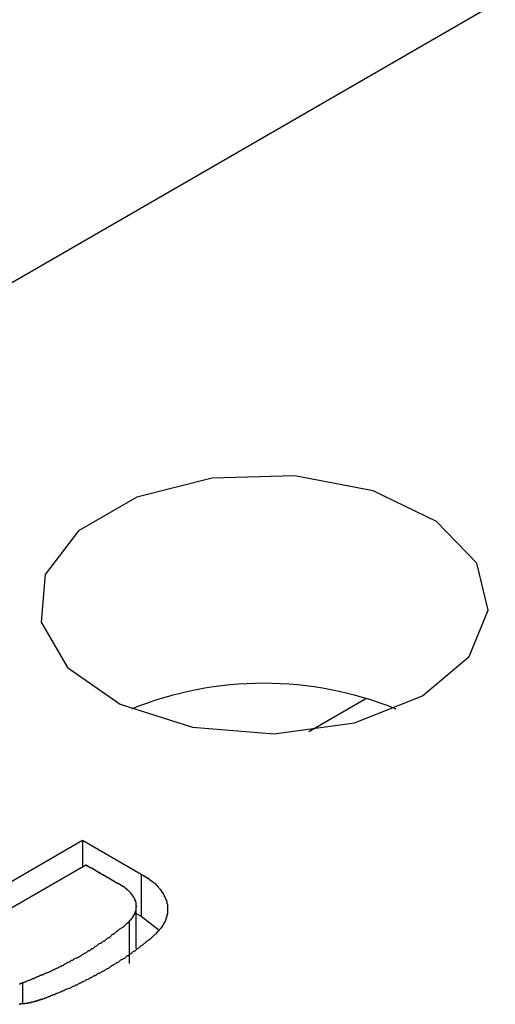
# Model space of a CAD drawing. Extents: x 9.3 to 31.1, y 5.1 to 19.6.
# Tile 117 of 132: x 28.7655 to 28.8384, y 19.256 to 19.407. Entities that reach past the tile are written whole.
import ezdxf

# ---------------------------------------------------------------- set-up
doc = ezdxf.new("R2010")
doc.units = 0
doc.layers.get('0').update_dxf_attribs({"linetype": 'CONTINUOUS'})

msp = doc.modelspace()

# ---------------------------------------------------------------- linework, layer by layer
at = {"color": 7, "linetype": 'CONTINUOUS'}
for p, q in [((28.6658063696, 19.3098437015), (29.0959165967, 19.5581410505)), ((28.8098268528, 19.2978544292), (28.8185759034, 19.3029051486)), ((28.77514097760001, 19.2811136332), (28.744450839, 19.2633965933)), ((28.7841249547, 19.2759272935), (28.77514097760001, 19.2811136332)), ((28.77514097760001, 19.2811136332), (28.77514097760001, 19.2771198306)), ((28.750890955, 19.2631205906), (28.77561908, 19.2773958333)), ((28.7841249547, 19.2759272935), (28.7841249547, 19.2694978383)), ((28.7833512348, 19.2645813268), (28.7833512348, 19.2710107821)), ((28.7833512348, 19.2699444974), (28.7841249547, 19.2694978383)), ((28.7822941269, 19.2687109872), (28.7822941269, 19.262281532)), ((28.7841249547, 19.2694978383), (28.7868080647, 19.2674437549)), ((28.7659351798, 19.2592671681), (28.7659351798, 19.2561106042))]:
    msp.add_line(p, q, dxfattribs=at)
at = {"color": 7, "linetype": 'CONTINUOUS', "flags": 128}
msp.add_lwpolyline([(28.8272800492, 19.3032754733), (28.8344346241, 19.3093048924), (28.8373331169, 19.316419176), (28.8355840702, 19.32365750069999), (28.8294237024, 19.3300422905), (28.8196840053, 19.3347112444), (28.807680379, 19.3370337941), (28.7950339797, 19.3366962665), (28.7834527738, 19.3337442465), (28.7745008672, 19.3285764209), (28.7693872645, 19.321890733), (28.7688025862, 19.3145901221), (28.7728257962, 19.3076605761), (28.7809135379, 19.3020379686), (28.7919735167, 19.298481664), (28.8045120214, 19.2974719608), (28.8168356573, 19.2991452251), (28.8272800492, 19.3032754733)], dxfattribs=at)
at = {"color": 7}
for points in [[(28.7756, 19.2774, 0), (28.7757, 19.2774, 0), (28.7757, 19.2774, 0), (28.7757, 19.2773, 0), (28.7758, 19.2773, 0), (28.7758, 19.2773, 0), (28.7758, 19.2773, 0), (28.7759, 19.2773, 0), (28.7759, 19.2772, 0), (28.7759, 19.2772, 0), (28.776, 19.2772, 0), (28.776, 19.2772, 0), (28.776, 19.2772, 0), (28.7761, 19.2771, 0), (28.7761, 19.2771, 0), (28.7761, 19.2771, 0), (28.7762, 19.2771, 0), (28.7762, 19.2771, 0), (28.7762, 19.277, 0), (28.7763, 19.277, 0), (28.7763, 19.277, 0), (28.7764, 19.277, 0), (28.7764, 19.277, 0), (28.7764, 19.2769, 0), (28.7765, 19.2769, 0), (28.7765, 19.2769, 0), (28.7765, 19.2769, 0), (28.7766, 19.2769, 0), (28.7766, 19.2768, 0), (28.7766, 19.2768, 0), (28.7767, 19.2768, 0), (28.7767, 19.2768, 0), (28.7767, 19.2767, 0), (28.7768, 19.2767, 0), (28.7768, 19.2767, 0), (28.7768, 19.2767, 0), (28.7769, 19.2767, 0), (28.7769, 19.2766, 0), (28.7769, 19.2766, 0), (28.777, 19.2766, 0), (28.777, 19.2766, 0), (28.7771, 19.2766, 0), (28.7771, 19.2765, 0), (28.7771, 19.2765, 0), (28.7772, 19.2765, 0), (28.7772, 19.2765, 0), (28.7772, 19.2765, 0), (28.7773, 19.2764, 0), (28.7773, 19.2764, 0), (28.7773, 19.2764, 0), (28.7774, 19.2764, 0), (28.7774, 19.2764, 0), (28.7774, 19.2763, 0), (28.7775, 19.2763, 0), (28.7775, 19.2763, 0), (28.7775, 19.2763, 0), (28.7776, 19.2763, 0), (28.7776, 19.2762, 0), (28.7776, 19.2762, 0), (28.7777, 19.2762, 0), (28.7777, 19.2762, 0), (28.7778, 19.2762, 0), (28.7778, 19.2761, 0), (28.7778, 19.2761, 0), (28.7779, 19.2761, 0), (28.7779, 19.2761, 0), (28.7779, 19.2761, 0), (28.778, 19.276, 0), (28.778, 19.276, 0), (28.778, 19.276, 0), (28.7781, 19.276, 0), (28.7781, 19.276, 0), (28.7781, 19.2759, 0), (28.7782, 19.2759, 0), (28.7782, 19.2759, 0), (28.7782, 19.2759, 0), (28.7783, 19.2759, 0), (28.7783, 19.2758, 0), (28.7783, 19.2758, 0), (28.7784, 19.2758, 0), (28.7784, 19.2758, 0), (28.7785, 19.2758, 0), (28.7785, 19.2757, 0), (28.7785, 19.2757, 0), (28.7786, 19.2757, 0), (28.7786, 19.2757, 0), (28.7786, 19.2757, 0), (28.7787, 19.2756, 0), (28.7787, 19.2756, 0), (28.7787, 19.2756, 0), (28.7788, 19.2756, 0), (28.7788, 19.2756, 0), (28.7788, 19.2755, 0), (28.7789, 19.2755, 0), (28.7789, 19.2755, 0), (28.7789, 19.2755, 0), (28.779, 19.2755, 0), (28.779, 19.2754, 0), (28.779, 19.2754, 0), (28.7791, 19.2754, 0), (28.7791, 19.2754, 0), (28.7792, 19.2754, 0), (28.7792, 19.2753, 0), (28.7792, 19.2753, 0), (28.7793, 19.2753, 0), (28.7793, 19.2753, 0), (28.7793, 19.2753, 0), (28.7794, 19.2752, 0), (28.7794, 19.2752, 0), (28.7794, 19.2752, 0), (28.7795, 19.2752, 0), (28.7795, 19.2752, 0), (28.7795, 19.2751, 0), (28.7796, 19.2751, 0), (28.7796, 19.2751, 0), (28.7796, 19.2751, 0), (28.7797, 19.2751, 0), (28.7797, 19.275, 0), (28.7797, 19.275, 0), (28.7798, 19.275, 0), (28.7798, 19.275, 0), (28.7799, 19.275, 0), (28.7799, 19.2749, 0), (28.7799, 19.2749, 0), (28.78, 19.2749, 0), (28.78, 19.2749, 0), (28.78, 19.2749, 0), (28.7801, 19.2748, 0), (28.7801, 19.2748, 0), (28.7801, 19.2748, 0), (28.7802, 19.2748, 0), (28.7802, 19.2748, 0), (28.7802, 19.2747, 0), (28.7803, 19.2747, 0), (28.7803, 19.2747, 0), (28.7803, 19.2747, 0), (28.7804, 19.2747, 0), (28.7804, 19.2746, 0), (28.7804, 19.2746, 0), (28.7805, 19.2746, 0), (28.7805, 19.2746, 0), (28.7806, 19.2746, 0), (28.7806, 19.2745, 0), (28.7806, 19.2745, 0), (28.7807, 19.2745, 0), (28.7807, 19.2745, 0), (28.7807, 19.2744, 0), (28.7808, 19.2744, 0), (28.7808, 19.2744, 0), (28.7808, 19.2744, 0), (28.7809, 19.2744, 0), (28.7809, 19.2743, 0), (28.7809, 19.2743, 0), (28.781, 19.2743, 0), (28.781, 19.2743, 0), (28.781, 19.2743, 0), (28.7811, 19.2742, 0), (28.7811, 19.2742, 0), (28.7811, 19.2742, 0), (28.7812, 19.2742, 0), (28.7812, 19.2742, 0), (28.7812, 19.2741, 0), (28.7813, 19.2741, 0), (28.7813, 19.2741, 0), (28.7813, 19.2741, 0), (28.7814, 19.2741, 0), (28.7814, 19.274, 0), (28.7814, 19.274, 0), (28.7815, 19.274, 0), (28.7815, 19.274, 0), (28.7815, 19.2739, 0), (28.7816, 19.2739, 0), (28.7816, 19.2739, 0), (28.7816, 19.2739, 0), (28.7817, 19.2738, 0), (28.7817, 19.2738, 0), (28.7817, 19.2738, 0), (28.7818, 19.2738, 0), (28.7818, 19.2738, 0), (28.7818, 19.2737, 0), (28.7819, 19.2737, 0), (28.7819, 19.2737, 0), (28.7819, 19.2737, 0), (28.7819, 19.2736, 0), (28.782, 19.2736, 0), (28.782, 19.2736, 0), (28.782, 19.2736, 0), (28.7821, 19.2735, 0), (28.7821, 19.2735, 0), (28.7821, 19.2735, 0), (28.7821, 19.2735, 0), (28.7822, 19.2734, 0), (28.7822, 19.2734, 0), (28.7822, 19.2734, 0), (28.7823, 19.2733, 0), (28.7823, 19.2733, 0), (28.7823, 19.2733, 0), (28.7823, 19.2733, 0), (28.7824, 19.2732, 0), (28.7824, 19.2732, 0), (28.7824, 19.2732, 0), (28.7824, 19.2732, 0), (28.7825, 19.2731, 0), (28.7825, 19.2731, 0), (28.7825, 19.2731, 0), (28.7825, 19.273, 0), (28.7826, 19.273, 0), (28.7826, 19.273, 0), (28.7826, 19.273, 0), (28.7826, 19.2729, 0), (28.7826, 19.2729, 0), (28.7827, 19.2729, 0), (28.7827, 19.2729, 0), (28.7827, 19.2728, 0), (28.7827, 19.2728, 0), (28.7827, 19.2728, 0), (28.7828, 19.2727, 0), (28.7828, 19.2727, 0), (28.7828, 19.2727, 0), (28.7828, 19.2726, 0), (28.7828, 19.2726, 0), (28.7829, 19.2726, 0), (28.7829, 19.2726, 0), (28.7829, 19.2725, 0), (28.7829, 19.2725, 0), (28.7829, 19.2725, 0), (28.783, 19.2724, 0), (28.783, 19.2724, 0), (28.783, 19.2724, 0), (28.783, 19.2724, 0), (28.783, 19.2723, 0), (28.783, 19.2723, 0), (28.783, 19.2723, 0), (28.7831, 19.2722, 0), (28.7831, 19.2722, 0), (28.7831, 19.2722, 0), (28.7831, 19.2721, 0), (28.7831, 19.2721, 0), (28.7831, 19.2721, 0), (28.7831, 19.272, 0), (28.7832, 19.272, 0), (28.7832, 19.272, 0), (28.7832, 19.272, 0), (28.7832, 19.2719, 0), (28.7832, 19.2719, 0), (28.7832, 19.2719, 0), (28.7832, 19.2718, 0), (28.7832, 19.2718, 0), (28.7832, 19.2718, 0), (28.7833, 19.2717, 0), (28.7833, 19.2717, 0), (28.7833, 19.2717, 0), (28.7833, 19.2716, 0), (28.7833, 19.2716, 0), (28.7833, 19.2716, 0), (28.7833, 19.2715, 0), (28.7833, 19.2715, 0), (28.7833, 19.2715, 0), (28.7833, 19.2715, 0), (28.7833, 19.2714, 0), (28.7833, 19.2714, 0), (28.7833, 19.2714, 0), (28.7833, 19.2713, 0), (28.7833, 19.2713, 0), (28.7833, 19.2713, 0), (28.7833, 19.2712, 0), (28.7833, 19.2712, 0), (28.7833, 19.2712, 0), (28.7833, 19.2711, 0), (28.7833, 19.2711, 0), (28.7834, 19.2711, 0), (28.7834, 19.271, 0), (28.7834, 19.271, 0), (28.7834, 19.271, 0), (28.7833, 19.2709, 0), (28.7833, 19.2709, 0), (28.7833, 19.2709, 0), (28.7833, 19.2708, 0), (28.7833, 19.2708, 0), (28.7833, 19.2708, 0), (28.7833, 19.2708, 0), (28.7833, 19.2707, 0), (28.7833, 19.2707, 0), (28.7833, 19.2707, 0), (28.7833, 19.2706, 0), (28.7833, 19.2706, 0), (28.7833, 19.2706, 0), (28.7833, 19.2705, 0), (28.7833, 19.2705, 0), (28.7833, 19.2705, 0), (28.7833, 19.2704, 0), (28.7833, 19.2704, 0), (28.7833, 19.2704, 0), (28.7833, 19.2704, 0), (28.7833, 19.2703, 0), (28.7832, 19.2703, 0), (28.7832, 19.2703, 0), (28.7832, 19.2702, 0), (28.7832, 19.2702, 0), (28.7832, 19.2702, 0), (28.7832, 19.2701, 0), (28.7832, 19.2701, 0), (28.7832, 19.2701, 0), (28.7832, 19.27, 0), (28.7832, 19.27, 0), (28.7831, 19.27, 0), (28.7831, 19.27, 0), (28.7831, 19.2699, 0), (28.7831, 19.2699, 0), (28.7831, 19.2699, 0), (28.7831, 19.2698, 0), (28.7831, 19.2698, 0), (28.7831, 19.2698, 0), (28.783, 19.2697, 0), (28.783, 19.2697, 0), (28.783, 19.2697, 0), (28.783, 19.2697, 0), (28.783, 19.2696, 0), (28.783, 19.2696, 0), (28.7829, 19.2696, 0), (28.7829, 19.2695, 0), (28.7829, 19.2695, 0), (28.7829, 19.2695, 0), (28.7829, 19.2695, 0), (28.7829, 19.2694, 0), (28.7828, 19.2694, 0), (28.7828, 19.2694, 0), (28.7828, 19.2693, 0), (28.7828, 19.2693, 0), (28.7828, 19.2693, 0), (28.7828, 19.2693, 0), (28.7827, 19.2692, 0), (28.7827, 19.2692, 0), (28.7827, 19.2692, 0), (28.7827, 19.2692, 0), (28.7827, 19.2691, 0), (28.7826, 19.2691, 0), (28.7826, 19.2691, 0), (28.7826, 19.269, 0), (28.7826, 19.269, 0), (28.7825, 19.269, 0), (28.7825, 19.269, 0), (28.7825, 19.2689, 0), (28.7825, 19.2689, 0), (28.7825, 19.2689, 0), (28.7824, 19.2689, 0), (28.7824, 19.2688, 0), (28.7824, 19.2688, 0), (28.7824, 19.2688, 0), (28.7823, 19.2688, 0), (28.7823, 19.2687, 0), (28.7823, 19.2687, 0)], [(28.7865, 19.2669, 0), (28.7865, 19.2669, 0), (28.7865, 19.2669, 0), (28.7865, 19.267, 0), (28.7866, 19.267, 0), (28.7866, 19.267, 0), (28.7866, 19.267, 0), (28.7866, 19.2671, 0), (28.7867, 19.2671, 0), (28.7867, 19.2671, 0), (28.7867, 19.2671, 0), (28.7867, 19.2672, 0), (28.7868, 19.2672, 0), (28.7868, 19.2672, 0), (28.7868, 19.2672, 0), (28.7868, 19.2673, 0), (28.7868, 19.2673, 0), (28.7869, 19.2673, 0), (28.7869, 19.2673, 0), (28.7869, 19.2674, 0), (28.7869, 19.2674, 0), (28.787, 19.2674, 0), (28.787, 19.2675, 0), (28.787, 19.2675, 0), (28.787, 19.2675, 0), (28.787, 19.2675, 0), (28.7871, 19.2676, 0), (28.7871, 19.2676, 0), (28.7871, 19.2676, 0), (28.7871, 19.2676, 0), (28.7872, 19.2677, 0), (28.7872, 19.2677, 0), (28.7872, 19.2677, 0), (28.7872, 19.2677, 0), (28.7872, 19.2678, 0), (28.7873, 19.2678, 0), (28.7873, 19.2678, 0), (28.7873, 19.2679, 0), (28.7873, 19.2679, 0), (28.7873, 19.2679, 0), (28.7874, 19.2679, 0), (28.7874, 19.268, 0), (28.7874, 19.268, 0), (28.7874, 19.268, 0), (28.7874, 19.2681, 0), (28.7874, 19.2681, 0), (28.7875, 19.2681, 0), (28.7875, 19.2681, 0), (28.7875, 19.2682, 0), (28.7875, 19.2682, 0), (28.7875, 19.2682, 0), (28.7876, 19.2683, 0), (28.7876, 19.2683, 0), (28.7876, 19.2683, 0), (28.7876, 19.2683, 0), (28.7876, 19.2684, 0), (28.7876, 19.2684, 0), (28.7876, 19.2684, 0), (28.7877, 19.2685, 0), (28.7877, 19.2685, 0), (28.7877, 19.2685, 0), (28.7877, 19.2685, 0), (28.7877, 19.2686, 0), (28.7877, 19.2686, 0), (28.7878, 19.2686, 0), (28.7878, 19.2687, 0), (28.7878, 19.2687, 0), (28.7878, 19.2687, 0), (28.7878, 19.2688, 0), (28.7878, 19.2688, 0), (28.7878, 19.2688, 0), (28.7879, 19.2688, 0), (28.7879, 19.2689, 0), (28.7879, 19.2689, 0), (28.7879, 19.2689, 0), (28.7879, 19.269, 0), (28.7879, 19.269, 0), (28.7879, 19.269, 0), (28.7879, 19.2691, 0), (28.7879, 19.2691, 0), (28.788, 19.2691, 0), (28.788, 19.2692, 0), (28.788, 19.2692, 0), (28.788, 19.2692, 0), (28.788, 19.2692, 0), (28.788, 19.2693, 0), (28.788, 19.2693, 0), (28.788, 19.2693, 0), (28.788, 19.2694, 0), (28.788, 19.2694, 0), (28.7881, 19.2694, 0), (28.7881, 19.2695, 0), (28.7881, 19.2695, 0), (28.7881, 19.2695, 0), (28.7881, 19.2696, 0), (28.7881, 19.2696, 0), (28.7881, 19.2696, 0), (28.7881, 19.2696, 0), (28.7881, 19.2697, 0), (28.7881, 19.2697, 0), (28.7881, 19.2697, 0), (28.7881, 19.2698, 0), (28.7881, 19.2698, 0), (28.7882, 19.2698, 0), (28.7882, 19.2699, 0), (28.7882, 19.2699, 0), (28.7882, 19.2699, 0), (28.7882, 19.27, 0), (28.7882, 19.27, 0), (28.7882, 19.27, 0), (28.7882, 19.2701, 0), (28.7882, 19.2701, 0), (28.7882, 19.2701, 0), (28.7882, 19.2702, 0), (28.7882, 19.2702, 0), (28.7882, 19.2702, 0), (28.7882, 19.2703, 0), (28.7882, 19.2703, 0), (28.7882, 19.2703, 0), (28.7882, 19.2703, 0), (28.7882, 19.2704, 0), (28.7882, 19.2704, 0), (28.7882, 19.2704, 0), (28.7882, 19.2705, 0), (28.7882, 19.2705, 0), (28.7882, 19.2705, 0), (28.7882, 19.2706, 0), (28.7882, 19.2706, 0), (28.7882, 19.2706, 0), (28.7882, 19.2707, 0), (28.7882, 19.2707, 0), (28.7882, 19.2707, 0), (28.7882, 19.2708, 0), (28.7882, 19.2708, 0), (28.7882, 19.2708, 0), (28.7882, 19.2709, 0), (28.7882, 19.2709, 0), (28.7882, 19.2709, 0), (28.7882, 19.271, 0), (28.7882, 19.271, 0), (28.7882, 19.271, 0), (28.7882, 19.2711, 0), (28.7882, 19.2711, 0), (28.7882, 19.2711, 0), (28.7882, 19.2711, 0), (28.7882, 19.2712, 0), (28.7882, 19.2712, 0), (28.7882, 19.2712, 0), (28.7882, 19.2713, 0), (28.7882, 19.2713, 0), (28.7882, 19.2713, 0), (28.7881, 19.2714, 0), (28.7881, 19.2714, 0), (28.7881, 19.2714, 0), (28.7881, 19.2715, 0), (28.7881, 19.2715, 0), (28.7881, 19.2715, 0), (28.7881, 19.2716, 0), (28.7881, 19.2716, 0), (28.7881, 19.2716, 0), (28.7881, 19.2717, 0), (28.7881, 19.2717, 0), (28.7881, 19.2717, 0), (28.7881, 19.2718, 0), (28.788, 19.2718, 0), (28.788, 19.2718, 0), (28.788, 19.2719, 0), (28.788, 19.2719, 0), (28.788, 19.2719, 0), (28.788, 19.2719, 0), (28.788, 19.272, 0), (28.788, 19.272, 0), (28.788, 19.272, 0), (28.7879, 19.2721, 0), (28.7879, 19.2721, 0), (28.7879, 19.2721, 0), (28.7879, 19.2722, 0), (28.7879, 19.2722, 0), (28.7879, 19.2722, 0), (28.7879, 19.2723, 0), (28.7879, 19.2723, 0), (28.7878, 19.2723, 0), (28.7878, 19.2724, 0), (28.7878, 19.2724, 0), (28.7878, 19.2724, 0), (28.7878, 19.2725, 0), (28.7878, 19.2725, 0), (28.7878, 19.2725, 0), (28.7877, 19.2725, 0), (28.7877, 19.2726, 0), (28.7877, 19.2726, 0), (28.7877, 19.2726, 0), (28.7877, 19.2727, 0), (28.7877, 19.2727, 0), (28.7877, 19.2727, 0), (28.7876, 19.2728, 0), (28.7876, 19.2728, 0), (28.7876, 19.2728, 0), (28.7876, 19.2729, 0), (28.7876, 19.2729, 0), (28.7876, 19.2729, 0), (28.7875, 19.2729, 0), (28.7875, 19.273, 0), (28.7875, 19.273, 0), (28.7875, 19.273, 0), (28.7875, 19.2731, 0), (28.7874, 19.2731, 0), (28.7874, 19.2731, 0), (28.7874, 19.2732, 0), (28.7874, 19.2732, 0), (28.7874, 19.2732, 0), (28.7873, 19.2732, 0), (28.7873, 19.2733, 0), (28.7873, 19.2733, 0), (28.7873, 19.2733, 0), (28.7873, 19.2734, 0), (28.7872, 19.2734, 0), (28.7872, 19.2734, 0), (28.7872, 19.2734, 0), (28.7872, 19.2735, 0), (28.7871, 19.2735, 0), (28.7871, 19.2735, 0), (28.7871, 19.2736, 0), (28.7871, 19.2736, 0), (28.7871, 19.2736, 0), (28.787, 19.2737, 0), (28.787, 19.2737, 0), (28.787, 19.2737, 0), (28.787, 19.2737, 0), (28.7869, 19.2738, 0), (28.7869, 19.2738, 0), (28.7869, 19.2738, 0), (28.7869, 19.2738, 0), (28.7868, 19.2739, 0), (28.7868, 19.2739, 0), (28.7868, 19.2739, 0), (28.7868, 19.274, 0), (28.7867, 19.274, 0), (28.7867, 19.274, 0), (28.7867, 19.274, 0), (28.7867, 19.2741, 0), (28.7866, 19.2741, 0), (28.7866, 19.2741, 0), (28.7866, 19.2742, 0), (28.7866, 19.2742, 0), (28.7865, 19.2742, 0), (28.7865, 19.2742, 0), (28.7865, 19.2743, 0), (28.7864, 19.2743, 0), (28.7864, 19.2743, 0), (28.7864, 19.2743, 0), (28.7864, 19.2744, 0), (28.7863, 19.2744, 0), (28.7863, 19.2744, 0), (28.7863, 19.2744, 0), (28.7863, 19.2745, 0), (28.7862, 19.2745, 0), (28.7862, 19.2745, 0), (28.7862, 19.2745, 0), (28.7861, 19.2746, 0), (28.7861, 19.2746, 0), (28.7861, 19.2746, 0), (28.786, 19.2747, 0), (28.786, 19.2747, 0), (28.786, 19.2747, 0), (28.786, 19.2747, 0), (28.7859, 19.2748, 0), (28.7859, 19.2748, 0), (28.7859, 19.2748, 0), (28.7858, 19.2748, 0), (28.7858, 19.2749, 0), (28.7858, 19.2749, 0), (28.7857, 19.2749, 0), (28.7857, 19.2749, 0), (28.7857, 19.2749, 0), (28.7856, 19.275, 0), (28.7856, 19.275, 0), (28.7856, 19.275, 0), (28.7855, 19.275, 0), (28.7855, 19.2751, 0), (28.7855, 19.2751, 0), (28.7855, 19.2751, 0), (28.7854, 19.2751, 0), (28.7854, 19.2752, 0), (28.7854, 19.2752, 0), (28.7853, 19.2752, 0), (28.7853, 19.2752, 0), (28.7853, 19.2753, 0), (28.7852, 19.2753, 0), (28.7852, 19.2753, 0), (28.7852, 19.2753, 0), (28.7851, 19.2753, 0), (28.7851, 19.2754, 0), (28.785, 19.2754, 0), (28.785, 19.2754, 0), (28.785, 19.2754, 0), (28.7849, 19.2755, 0), (28.7849, 19.2755, 0), (28.7849, 19.2755, 0), (28.7848, 19.2755, 0), (28.7848, 19.2755, 0), (28.7848, 19.2756, 0), (28.7847, 19.2756, 0), (28.7847, 19.2756, 0), (28.7847, 19.2756, 0), (28.7846, 19.2756, 0), (28.7846, 19.2757, 0), (28.7846, 19.2757, 0), (28.7845, 19.2757, 0), (28.7845, 19.2757, 0), (28.7845, 19.2757, 0), (28.7844, 19.2758, 0), (28.7844, 19.2758, 0), (28.7843, 19.2758, 0), (28.7843, 19.2758, 0), (28.7843, 19.2758, 0), (28.7842, 19.2759, 0), (28.7842, 19.2759, 0), (28.7842, 19.2759, 0), (28.7841, 19.2759, 0)], [(28.7823, 19.2687, 0), (28.7822, 19.2686, 0), (28.7821, 19.2685, 0), (28.782, 19.2684, 0), (28.7819, 19.2684, 0), (28.7818, 19.2683, 0), (28.7817, 19.2682, 0), (28.7816, 19.2681, 0), (28.7815, 19.268, 0), (28.7814, 19.2679, 0), (28.7813, 19.2678, 0), (28.7812, 19.2678, 0), (28.7811, 19.2677, 0), (28.781, 19.2676, 0), (28.7808, 19.2675, 0), (28.7807, 19.2674, 0), (28.7806, 19.2673, 0), (28.7805, 19.2672, 0), (28.7804, 19.2672, 0), (28.7803, 19.2671, 0), (28.7802, 19.267, 0), (28.7801, 19.2669, 0), (28.78, 19.2668, 0), (28.7799, 19.2667, 0), (28.7797, 19.2667, 0), (28.7796, 19.2666, 0), (28.7795, 19.2665, 0), (28.7794, 19.2664, 0), (28.7793, 19.2663, 0), (28.7792, 19.2662, 0), (28.7791, 19.2662, 0), (28.7789, 19.2661, 0), (28.7788, 19.266, 0), (28.7787, 19.2659, 0), (28.7786, 19.2658, 0), (28.7785, 19.2657, 0), (28.7784, 19.2657, 0), (28.7782, 19.2656, 0), (28.7781, 19.2655, 0), (28.778, 19.2654, 0), (28.7779, 19.2653, 0), (28.7778, 19.2653, 0), (28.7776, 19.2652, 0), (28.7775, 19.2651, 0), (28.7774, 19.265, 0), (28.7773, 19.2649, 0), (28.7772, 19.2649, 0), (28.777, 19.2648, 0), (28.7769, 19.2647, 0), (28.7768, 19.2646, 0), (28.7767, 19.2645, 0), (28.7765, 19.2645, 0), (28.7764, 19.2644, 0), (28.7763, 19.2643, 0), (28.7762, 19.2642, 0), (28.776, 19.2642, 0), (28.7759, 19.2641, 0), (28.7758, 19.264, 0), (28.7757, 19.2639, 0), (28.7755, 19.2638, 0), (28.7754, 19.2638, 0), (28.7753, 19.2637, 0), (28.7751, 19.2636, 0), (28.775, 19.2635, 0), (28.7749, 19.2635, 0), (28.7748, 19.2634, 0), (28.7746, 19.2633, 0), (28.7745, 19.2632, 0), (28.7744, 19.2632, 0), (28.7742, 19.2631, 0), (28.7741, 19.263, 0), (28.774, 19.263, 0), (28.7738, 19.2629, 0), (28.7737, 19.2628, 0), (28.7736, 19.2627, 0), (28.7734, 19.2627, 0), (28.7733, 19.2626, 0), (28.7732, 19.2625, 0), (28.773, 19.2624, 0), (28.7729, 19.2624, 0), (28.7727, 19.2623, 0), (28.7726, 19.2622, 0), (28.7725, 19.2622, 0), (28.7723, 19.2621, 0), (28.7722, 19.262, 0), (28.7721, 19.2619, 0), (28.7719, 19.2619, 0), (28.7718, 19.2618, 0), (28.7716, 19.2617, 0), (28.7715, 19.2617, 0), (28.7714, 19.2616, 0), (28.7712, 19.2615, 0), (28.7711, 19.2615, 0), (28.7709, 19.2614, 0), (28.7708, 19.2613, 0), (28.7707, 19.2613, 0), (28.7705, 19.2612, 0), (28.7704, 19.2611, 0), (28.7702, 19.2611, 0), (28.7701, 19.261, 0), (28.7699, 19.2609, 0), (28.7698, 19.2609, 0), (28.7696, 19.2608, 0), (28.7695, 19.2607, 0), (28.7694, 19.2607, 0), (28.7692, 19.2606, 0), (28.7691, 19.2605, 0), (28.7689, 19.2605, 0), (28.7688, 19.2604, 0), (28.7686, 19.2604, 0), (28.7685, 19.2603, 0), (28.7683, 19.2602, 0), (28.7682, 19.2602, 0), (28.768, 19.2601, 0), (28.7679, 19.26, 0), (28.7677, 19.26, 0), (28.7676, 19.2599, 0), (28.7674, 19.2599, 0), (28.7673, 19.2598, 0), (28.7671, 19.2597, 0), (28.767, 19.2597, 0), (28.7668, 19.2596, 0), (28.7667, 19.2596, 0), (28.7665, 19.2595, 0), (28.7664, 19.2594, 0), (28.7662, 19.2594, 0), (28.7661, 19.2593, 0), (28.7659, 19.2593, 0)], [(28.7691, 19.2569, 0), (28.7693, 19.2569, 0), (28.7694, 19.257, 0), (28.7696, 19.257, 0), (28.7697, 19.2571, 0), (28.7699, 19.2572, 0), (28.7701, 19.2572, 0), (28.7702, 19.2573, 0), (28.7704, 19.2574, 0), (28.7705, 19.2574, 0), (28.7707, 19.2575, 0), (28.7709, 19.2575, 0), (28.771, 19.2576, 0), (28.7712, 19.2577, 0), (28.7713, 19.2577, 0), (28.7715, 19.2578, 0), (28.7717, 19.2579, 0), (28.7718, 19.2579, 0), (28.772, 19.258, 0), (28.7721, 19.2581, 0), (28.7723, 19.2581, 0), (28.7724, 19.2582, 0), (28.7726, 19.2583, 0), (28.7727, 19.2583, 0), (28.7729, 19.2584, 0), (28.7731, 19.2585, 0), (28.7732, 19.2585, 0), (28.7734, 19.2586, 0), (28.7735, 19.2587, 0), (28.7737, 19.2588, 0), (28.7738, 19.2588, 0), (28.774, 19.2589, 0), (28.7741, 19.259, 0), (28.7743, 19.259, 0), (28.7744, 19.2591, 0), (28.7746, 19.2592, 0), (28.7747, 19.2593, 0), (28.7749, 19.2593, 0), (28.775, 19.2594, 0), (28.7752, 19.2595, 0), (28.7753, 19.2595, 0), (28.7755, 19.2596, 0), (28.7756, 19.2597, 0), (28.7758, 19.2598, 0), (28.7759, 19.2598, 0), (28.7761, 19.2599, 0), (28.7762, 19.26, 0), (28.7764, 19.2601, 0), (28.7765, 19.2601, 0), (28.7766, 19.2602, 0), (28.7768, 19.2603, 0), (28.7769, 19.2604, 0), (28.7771, 19.2604, 0), (28.7772, 19.2605, 0), (28.7774, 19.2606, 0), (28.7775, 19.2607, 0), (28.7776, 19.2608, 0), (28.7778, 19.2608, 0), (28.7779, 19.2609, 0), (28.7781, 19.261, 0), (28.7782, 19.2611, 0), (28.7783, 19.2611, 0), (28.7785, 19.2612, 0), (28.7786, 19.2613, 0), (28.7788, 19.2614, 0), (28.7789, 19.2615, 0), (28.779, 19.2615, 0), (28.7792, 19.2616, 0), (28.7793, 19.2617, 0), (28.7794, 19.2618, 0), (28.7796, 19.2619, 0), (28.7797, 19.262, 0), (28.7799, 19.262, 0), (28.78, 19.2621, 0), (28.7801, 19.2622, 0), (28.7803, 19.2623, 0), (28.7804, 19.2624, 0), (28.7805, 19.2624, 0), (28.7807, 19.2625, 0), (28.7808, 19.2626, 0), (28.7809, 19.2627, 0), (28.781, 19.2628, 0), (28.7812, 19.2629, 0), (28.7813, 19.2629, 0), (28.7814, 19.263, 0), (28.7816, 19.2631, 0), (28.7817, 19.2632, 0), (28.7818, 19.2633, 0), (28.7819, 19.2634, 0), (28.7821, 19.2635, 0), (28.7822, 19.2635, 0), (28.7823, 19.2636, 0), (28.7824, 19.2637, 0), (28.7826, 19.2638, 0), (28.7827, 19.2639, 0), (28.7828, 19.264, 0), (28.7829, 19.2641, 0), (28.7831, 19.2642, 0), (28.7832, 19.2642, 0), (28.7833, 19.2643, 0), (28.7834, 19.2644, 0), (28.7835, 19.2645, 0), (28.7837, 19.2646, 0), (28.7838, 19.2647, 0), (28.7839, 19.2648, 0), (28.784, 19.2649, 0), (28.7841, 19.265, 0), (28.7842, 19.265, 0), (28.7844, 19.2651, 0), (28.7845, 19.2652, 0), (28.7846, 19.2653, 0), (28.7847, 19.2654, 0), (28.7848, 19.2655, 0), (28.7849, 19.2656, 0), (28.785, 19.2657, 0), (28.7852, 19.2658, 0), (28.7853, 19.2659, 0), (28.7854, 19.266, 0), (28.7855, 19.266, 0), (28.7856, 19.2661, 0), (28.7857, 19.2662, 0), (28.7858, 19.2663, 0), (28.7859, 19.2664, 0), (28.786, 19.2665, 0), (28.7861, 19.2666, 0), (28.7862, 19.2667, 0), (28.7864, 19.2668, 0), (28.7865, 19.2669, 0)], [(28.7659, 19.2593, 0), (28.7659, 19.2593, 0), (28.7659, 19.2592, 0), (28.7658, 19.2592, 0), (28.7658, 19.2592, 0), (28.7657, 19.2592, 0), (28.7657, 19.2592, 0), (28.7656, 19.2592, 0), (28.7656, 19.2592, 0), (28.7656, 19.2592, 0), (28.7655, 19.2591, 0), (28.7655, 19.2591, 0), (28.7654, 19.2591, 0)], [(28.7654, 19.256, 0), (28.7655, 19.256, 0), (28.7655, 19.256, 0), (28.7656, 19.256, 0), (28.7656, 19.2561, 0), (28.7657, 19.2561, 0), (28.7658, 19.2561, 0), (28.7658, 19.2561, 0), (28.7659, 19.2561, 0), (28.7659, 19.2561, 0), (28.766, 19.2561, 0), (28.766, 19.2561, 0), (28.7661, 19.2561, 0), (28.7661, 19.2561, 0), (28.7662, 19.2561, 0), (28.7662, 19.2561, 0), (28.7663, 19.2561, 0), (28.7663, 19.2562, 0), (28.7664, 19.2562, 0), (28.7664, 19.2562, 0), (28.7665, 19.2562, 0), (28.7665, 19.2562, 0), (28.7666, 19.2562, 0), (28.7666, 19.2562, 0), (28.7667, 19.2562, 0), (28.7667, 19.2562, 0), (28.7668, 19.2562, 0), (28.7668, 19.2563, 0), (28.7669, 19.2563, 0), (28.7669, 19.2563, 0), (28.767, 19.2563, 0), (28.767, 19.2563, 0), (28.7671, 19.2563, 0), (28.7671, 19.2563, 0), (28.7672, 19.2563, 0), (28.7672, 19.2563, 0), (28.7673, 19.2563, 0), (28.7673, 19.2564, 0), (28.7674, 19.2564, 0), (28.7674, 19.2564, 0), (28.7675, 19.2564, 0), (28.7675, 19.2564, 0), (28.7676, 19.2564, 0), (28.7676, 19.2564, 0), (28.7677, 19.2564, 0), (28.7677, 19.2565, 0), (28.7677, 19.2565, 0), (28.7678, 19.2565, 0), (28.7678, 19.2565, 0), (28.7679, 19.2565, 0), (28.7679, 19.2565, 0), (28.768, 19.2565, 0), (28.768, 19.2565, 0), (28.7681, 19.2565, 0), (28.7681, 19.2566, 0), (28.7682, 19.2566, 0), (28.7682, 19.2566, 0), (28.7683, 19.2566, 0), (28.7683, 19.2566, 0), (28.7683, 19.2566, 0), (28.7684, 19.2566, 0), (28.7684, 19.2567, 0), (28.7685, 19.2567, 0), (28.7685, 19.2567, 0), (28.7686, 19.2567, 0), (28.7686, 19.2567, 0), (28.7687, 19.2567, 0), (28.7687, 19.2567, 0), (28.7687, 19.2568, 0), (28.7688, 19.2568, 0), (28.7688, 19.2568, 0), (28.7689, 19.2568, 0), (28.7689, 19.2568, 0), (28.769, 19.2568, 0), (28.769, 19.2568, 0), (28.7691, 19.2569, 0), (28.7691, 19.2569, 0)]]:
    msp.add_polyline3d(points, dxfattribs=at)
at = {"color": 7, "linetype": 'CONTINUOUS'}
msp.add_arc((28.8029210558, 19.2512802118), 0.0539429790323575, 67.91145537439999, 112.0885446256, dxfattribs=at)

doc.saveas('drawing.dxf')
